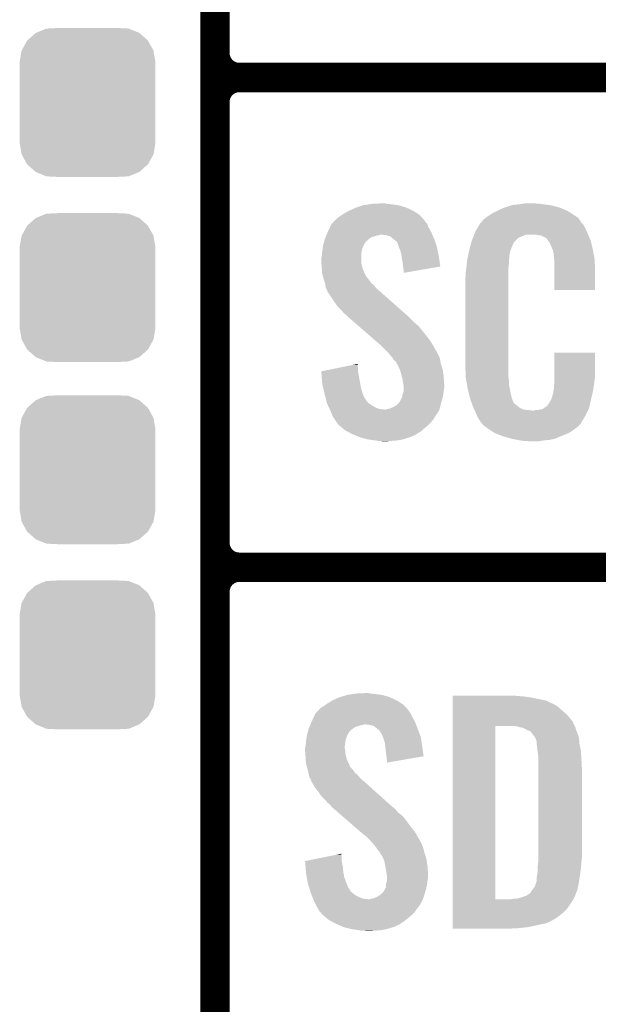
# Model space of a CAD drawing. Extents: x -1.3 to 24.2, y -3.9 to 39.2.
# Tile 17 of 40: x 17.8 to 20.8, y 4.1 to 9.2. Entities that reach past the tile are written whole.
import ezdxf

# ---------------------------------------------------------------- set-up
doc = ezdxf.new("R2010")
doc.units = 0
doc.layers.get('0').update_dxf_attribs({"linetype": 'CONTINUOUS'})
doc.layers.add('ACCEL_36_CLICK_V100_GTO', color=14, linetype='CONTINUOUS')
doc.layers.add('ACCEL_36_CLICK_V100_GTS', color=12, linetype='CONTINUOUS')

# ---------------------------------------------------------------- blocks, each defined once
blk = doc.blocks.new('CUSTOM_70')
for points in [[(-0.312264, 0.321732), (-0.26893, 0.360448), (0.312592, 0.321732), (0.268592, 0.360448)], [(-0.26893, 0.360448), (-0.267216, 0.361152), (0.268592, 0.360448), (0.26779, 0.361152)], [(-0.267216, 0.361152), (-0.213724, 0.383108), (0.26779, 0.361152), (0.21312, 0.383108)], [(-0.213724, 0.383108), (-0.20803, 0.383392), (0.21312, 0.383108), (0.212412, 0.383392)], [(-0.20803, 0.383392), (-0.154122, 0.38608), (0.212412, 0.383392), (0.154132, 0.38608)], [(-0.341452, 0.269636), (-0.313432, 0.320688), (0.341702, 0.269636), (0.313176, 0.320688)], [(-0.313432, 0.320688), (-0.312264, 0.321732), (0.313176, 0.320688), (0.312592, 0.321732)], [(-0.35179, 0.21082), (-0.342144, 0.268372), (0.35179, 0.21082), (0.34192, 0.268372)], [(-0.342144, 0.268372), (-0.341452, 0.269636), (0.34192, 0.268372), (0.341702, 0.269636)], [(-0.35179, 0.20955), (-0.35179, 0.21082), (0.35179, 0.20955), (0.35179, 0.21082)], [(-0.35179, -0.20955), (-0.35179, 0.20955), (0.35179, -0.20955), (0.35179, 0.20955)], [(-0.35179, -0.21082), (-0.35179, -0.20955), (0.35179, -0.21082), (0.35179, -0.20955)], [(-0.34192, -0.268358), (-0.35179, -0.21082), (0.342148, -0.268358), (0.35179, -0.21082)], [(-0.341702, -0.269636), (-0.34192, -0.268358), (0.341446, -0.269636), (0.342148, -0.268358)], [(-0.313184, -0.320676), (-0.341702, -0.269636), (0.31344, -0.320676), (0.341446, -0.269636)], [(-0.312594, -0.321732), (-0.313184, -0.320676), (0.312258, -0.321732), (0.31344, -0.320676)], [(-0.268602, -0.36044), (-0.312594, -0.321732), (0.26894, -0.36044), (0.312258, -0.321732)], [(-0.267792, -0.361154), (-0.268602, -0.36044), (0.2672, -0.361154), (0.26894, -0.36044)], [(-0.213136, -0.383104), (-0.267792, -0.361154), (0.213734, -0.383104), (0.2672, -0.361154)], [(-0.212414, -0.383394), (-0.213136, -0.383104), (0.207926, -0.383394), (0.213734, -0.383104)], [(-0.154122, -0.38608), (-0.212414, -0.383394), (0.154132, -0.38608), (0.207926, -0.383394)]]:
    blk.add_solid(points)

msp = doc.modelspace()

# ---------------------------------------------------------------- linework, layer by layer
at = {"layer": 'ACCEL_36_CLICK_V100_GTO', "const_width": 0.1524}
for points in [[(18.8468, -0.5588), (18.8468, 18.3388)], [(18.8468, 9.017), (18.8468, 11.303)], [(18.9738, 8.89), (24.13, 8.89)], [(18.9738, 8.89), (24.13, 8.89)], [(18.8468, 6.477), (18.8468, 8.763)], [(18.9738, 6.35), (24.13, 6.35)], [(18.9738, 6.35), (24.13, 6.35)], [(18.8468, 3.937), (18.8468, 6.223)]]:
    msp.add_lwpolyline(points, dxfattribs=at)
for points in [[(18.8468, 9.017, 0.4142136), (18.9738, 8.89)], [(18.9738, 8.89, 0.4142136), (18.8468, 8.763)], [(18.9738, 8.89, 0.4142136), (18.8468, 8.763)], [(18.8468, 6.477, 0.4142136), (18.9738, 6.35)], [(18.9738, 6.35, 0.4142136), (18.8468, 6.223)], [(18.9738, 6.35, 0.4142136), (18.8468, 6.223)]]:
    msp.add_lwpolyline(points, format="xyb", dxfattribs=at)
at = {"layer": 'ACCEL_36_CLICK_V100_GTO'}
for points in [[(19.5834, 8.2169), (19.61388, 8.22706), (19.83486, 8.2169), (19.799302, 8.22706)], [(19.61388, 8.22706), (19.646054, 8.23214), (19.799302, 8.22706), (19.76374, 8.23214)], [(19.646054, 8.23214), (19.662142, 8.23468), (19.76374, 8.23214), (19.738342, 8.23468)], [(19.662142, 8.23468), (19.71294, 8.23722), (19.738342, 8.23468), (19.728182, 8.23722)], [(20.353014, 8.216898), (20.36826, 8.22198), (20.629882, 8.216898), (20.609558, 8.22198)], [(20.36826, 8.22198), (20.385194, 8.22706), (20.609558, 8.22198), (20.58924, 8.22706)], [(20.385194, 8.22706), (20.393662, 8.2296), (20.58924, 8.22706), (20.56892, 8.2296)], [(20.393662, 8.2296), (20.42414, 8.23214), (20.56892, 8.2296), (20.5486, 8.23214)], [(20.42414, 8.23214), (20.43938, 8.23468), (20.5486, 8.23214), (20.533362, 8.23468)], [(20.43938, 8.23468), (20.454622, 8.23722), (20.518122, 8.23468), (20.507962, 8.23722)], [(19.484342, 8.163562), (19.49704, 8.171178), (19.919948, 8.163562), (19.912968, 8.171178)], [(19.49704, 8.171178), (19.507704, 8.178798), (19.912968, 8.171178), (19.905982, 8.178798)], [(19.507704, 8.178798), (19.51482, 8.183882), (19.905982, 8.178798), (19.897722, 8.183882)], [(19.51482, 8.183882), (19.542758, 8.19912), (19.897722, 8.183882), (19.87296, 8.19912)], [(19.542758, 8.19912), (19.575782, 8.21436), (19.87296, 8.19912), (19.840304, 8.21436)], [(19.575782, 8.21436), (19.5834, 8.2169), (19.840304, 8.21436), (19.83486, 8.2169)], [(20.25904, 8.16864), (20.271014, 8.17626), (20.720812, 8.16864), (20.70862, 8.17626)], [(20.271014, 8.17626), (20.286982, 8.18642), (20.70862, 8.17626), (20.692816, 8.18642)], [(20.286982, 8.18642), (20.312376, 8.199118), (20.692816, 8.18642), (20.67306, 8.199118)], [(20.312376, 8.199118), (20.32254, 8.2042), (20.67306, 8.199118), (20.66072, 8.2042)], [(20.32254, 8.2042), (20.3454, 8.21436), (20.66072, 8.2042), (20.636046, 8.21436)], [(20.3454, 8.21436), (20.353014, 8.216898), (20.636046, 8.21436), (20.629882, 8.216898)], [(19.443022, 8.112758), (19.451322, 8.130538), (19.95424, 8.112758), (19.947572, 8.130538)], [(19.451322, 8.130538), (19.453858, 8.133076), (19.947572, 8.130538), (19.94662, 8.133076)], [(19.453858, 8.133076), (19.464024, 8.143242), (19.94662, 8.133076), (19.936462, 8.143242)], [(19.464024, 8.143242), (19.469096, 8.148316), (19.936462, 8.143242), (19.933922, 8.148316)], [(19.469096, 8.148316), (19.484342, 8.163562), (19.933922, 8.148316), (19.919948, 8.163562)], [(20.207044, 8.10768), (20.220494, 8.130538), (20.76704, 8.10768), (20.754342, 8.130538)], [(20.220494, 8.130538), (20.223486, 8.135622), (20.754342, 8.130538), (20.749262, 8.135622)], [(20.223486, 8.135622), (20.22856, 8.138166), (20.749262, 8.135622), (20.746718, 8.138166)], [(20.22856, 8.138166), (20.230082, 8.140702), (20.746718, 8.138166), (20.744182, 8.140702)], [(20.230082, 8.140702), (20.23313, 8.145778), (20.744182, 8.140702), (20.74164, 8.145778)], [(20.23313, 8.145778), (20.236184, 8.150862), (20.74164, 8.145778), (20.73801, 8.150862)], [(20.236184, 8.150862), (20.252506, 8.163558), (20.73801, 8.150862), (20.728942, 8.163558)], [(20.252506, 8.163558), (20.25904, 8.16864), (20.728942, 8.163558), (20.720812, 8.16864)], [(19.420474, 8.061958), (19.423742, 8.06958), (19.659596, 8.061958), (19.685, 8.06958)], [(19.423742, 8.06958), (19.42483, 8.07212), (19.685, 8.06958), (19.697698, 8.07212)], [(19.42483, 8.07212), (19.425918, 8.074658), (19.697698, 8.07212), (19.705318, 8.074658)], [(19.425918, 8.07466), (19.430274, 8.084822), (19.973836, 8.07466), (19.96948, 8.084822)], [(19.425918, 8.074658), (19.425918, 8.07466), (19.705318, 8.074658), (19.712938, 8.07466)], [(19.430274, 8.084822), (19.43354, 8.09244), (19.96948, 8.084822), (19.965326, 8.09244)], [(19.43354, 8.09244), (19.443022, 8.112758), (19.965326, 8.09244), (19.95424, 8.112758)], [(19.733258, 8.07212), (19.712938, 8.07466), (19.974924, 8.07212), (19.973836, 8.07466)], [(19.753578, 8.067042), (19.733258, 8.07212), (19.9771, 8.067042), (19.974924, 8.07212)], [(20.18487, 8.059416), (20.190966, 8.074658), (20.421602, 8.059416), (20.459696, 8.074658)], [(20.190966, 8.07466), (20.192998, 8.07974), (20.781918, 8.07466), (20.77974, 8.07974)], [(20.190966, 8.074658), (20.190966, 8.07466), (20.459696, 8.074658), (20.510498, 8.07466)], [(20.192998, 8.07974), (20.19808, 8.092442), (20.77974, 8.07974), (20.773968, 8.092442)], [(20.19808, 8.092442), (20.207044, 8.10768), (20.773968, 8.092442), (20.76704, 8.10768)], [(20.54098, 8.06958), (20.510498, 8.07466), (20.784096, 8.06958), (20.781918, 8.07466)], [(20.548598, 8.064502), (20.54098, 8.06958), (20.786272, 8.064502), (20.784096, 8.06958)], [(19.406576, 8.011158), (19.40814, 8.021322), (19.61388, 8.011158), (19.618962, 8.021322)], [(19.40814, 8.021322), (19.41104, 8.031478), (19.618962, 8.021322), (19.62404, 8.031478)], [(19.41104, 8.031478), (19.413218, 8.039096), (19.62404, 8.031478), (19.629122, 8.039096)], [(19.413218, 8.039096), (19.413944, 8.041638), (19.629122, 8.039096), (19.634196, 8.041638)], [(19.413944, 8.041638), (19.416846, 8.051798), (19.634196, 8.041638), (19.644358, 8.051798)], [(19.416846, 8.051798), (19.4183, 8.056882), (19.644358, 8.051798), (19.651982, 8.056882)], [(19.4183, 8.056882), (19.420474, 8.061958), (19.651982, 8.056882), (19.659596, 8.061958)], [(19.775806, 8.04926), (19.753578, 8.067042), (19.98472, 8.04926), (19.9771, 8.067042)], [(19.77898, 8.04672), (19.775806, 8.04926), (19.985568, 8.04672), (19.98472, 8.04926)], [(19.789136, 8.039098), (19.77898, 8.04672), (19.988108, 8.039098), (19.985568, 8.04672)], [(19.796758, 8.023864), (19.789136, 8.039098), (19.993186, 8.023864), (19.988108, 8.039098)], [(19.79676, 8.021324), (19.796758, 8.023864), (19.994032, 8.021324), (19.993186, 8.023864)], [(19.800572, 8.011158), (19.79676, 8.021324), (19.99742, 8.011158), (19.994032, 8.021324)], [(20.169738, 8.01116), (20.175754, 8.034016), (20.38604, 8.01116), (20.396198, 8.034016)], [(20.175754, 8.034016), (20.177762, 8.041642), (20.396198, 8.034016), (20.403824, 8.041642)], [(20.177762, 8.041642), (20.18487, 8.059416), (20.403824, 8.041642), (20.421602, 8.059416)], [(20.563836, 8.056882), (20.548598, 8.064502), (20.789536, 8.056882), (20.786272, 8.064502)], [(20.568918, 8.051802), (20.563836, 8.056882), (20.791714, 8.051802), (20.789536, 8.056882)], [(20.574364, 8.044178), (20.568918, 8.051802), (20.79498, 8.044178), (20.791714, 8.051802)], [(20.581618, 8.034022), (20.574364, 8.044178), (20.79737, 8.034022), (20.79498, 8.044178)], [(20.59178, 8.01116), (20.581618, 8.034022), (20.80275, 8.01116), (20.79737, 8.034022)], [(19.40052, 7.962902), (19.402296, 7.980678), (19.60626, 7.962902), (19.60626, 7.980678)], [(19.402296, 7.980678), (19.40306, 7.9883), (19.60626, 7.980678), (19.60753, 7.9883)], [(19.40306, 7.9883), (19.404232, 7.99592), (19.60753, 7.9883), (19.6088, 7.99592)], [(19.404232, 7.99592), (19.406576, 8.011158), (19.6088, 7.99592), (19.61388, 8.011158)], [(19.80438, 8.001), (19.800572, 8.011158), (19.99956, 8.001), (19.99742, 8.011158)], [(19.811998, 7.978142), (19.80438, 8.001), (20.004372, 7.978142), (19.99956, 8.001)], [(19.814406, 7.9629), (19.811998, 7.978142), (20.00758, 7.9629), (20.004372, 7.978142)], [(20.157038, 7.955278), (20.159712, 7.967978), (20.37334, 7.955278), (20.37334, 7.967978)], [(20.159712, 7.967978), (20.16185, 7.978138), (20.37334, 7.967978), (20.37588, 7.978138)], [(20.16185, 7.978138), (20.16292, 7.983216), (20.37588, 7.978138), (20.37588, 7.983216)], [(20.16292, 7.983216), (20.16506, 7.99338), (20.37588, 7.983216), (20.379574, 7.99338)], [(20.16506, 7.99338), (20.169738, 8.01116), (20.379574, 7.99338), (20.38604, 8.01116)], [(20.595844, 8.001), (20.59178, 8.01116), (20.80514, 8.001), (20.80275, 8.01116)], [(20.59686, 7.99846), (20.595844, 8.001), (20.805624, 7.99846), (20.80514, 8.001)], [(20.599398, 7.993384), (20.59686, 7.99846), (20.806592, 7.993384), (20.805624, 7.99846)], [(20.5994, 7.990842), (20.599398, 7.993384), (20.807076, 7.990842), (20.806592, 7.993384)], [(20.60194, 7.978138), (20.5994, 7.990842), (20.809496, 7.978138), (20.807076, 7.990842)], [(20.60448, 7.96036), (20.60194, 7.978138), (20.812882, 7.96036), (20.809496, 7.978138)], [(19.39798, 7.952742), (19.40052, 7.962902), (19.60626, 7.952742), (19.60626, 7.962902)], [(19.39798, 7.940038), (19.39798, 7.952742), (19.60626, 7.940038), (19.60626, 7.952742)], [(19.39907, 7.924798), (19.39798, 7.940038), (19.60626, 7.924798), (19.60626, 7.940038)], [(19.40052, 7.90448), (19.39907, 7.924798), (19.61134, 7.90448), (19.60626, 7.924798)], [(19.81962, 7.92988), (19.814406, 7.9629), (20.012284, 7.92988), (20.00758, 7.9629)], [(19.82216, 7.90956), (19.81962, 7.92988), (20.015178, 7.90956), (20.012284, 7.92988)], [(20.150102, 7.901938), (20.15236, 7.92226), (20.36826, 7.901938), (20.3708, 7.92226)], [(20.15236, 7.92226), (20.154616, 7.942578), (20.3708, 7.92226), (20.3708, 7.942578)], [(20.154616, 7.942578), (20.1549, 7.945118), (20.3708, 7.942578), (20.371308, 7.945118)], [(20.1549, 7.945118), (20.157038, 7.955278), (20.371308, 7.945118), (20.37334, 7.955278)], [(20.605458, 7.947658), (20.60448, 7.96036), (20.8153, 7.947658), (20.812882, 7.96036)], [(20.60702, 7.92734), (20.605458, 7.947658), (20.816184, 7.92734), (20.8153, 7.947658)], [(20.60702, 7.88924), (20.60702, 7.92734), (20.81784, 7.88924), (20.816184, 7.92734)], [(19.401302, 7.894318), (19.40052, 7.90448), (19.61388, 7.894318), (19.61134, 7.90448)], [(19.40306, 7.871462), (19.401302, 7.894318), (19.624432, 7.871462), (19.61388, 7.894318)], [(19.405832, 7.861302), (19.40306, 7.871462), (19.629122, 7.861302), (19.624432, 7.871462)], [(19.822162, 7.909556), (19.82216, 7.90956), (20.015178, 7.909556), (20.015178, 7.90956)], [(19.8247, 7.89178), (19.822162, 7.909556), (19.912536, 7.89178), (20.015178, 7.909556)], [(19.8247, 7.876568), (19.8247, 7.89178), (19.8247, 7.876568), (19.912536, 7.89178)], [(20.14728, 7.88162), (20.14982, 7.8994), (20.36826, 7.88162), (20.36826, 7.8994)], [(20.14728, 7.863842), (20.14728, 7.88162), (20.36826, 7.863842), (20.36826, 7.88162)], [(20.14982, 7.8994), (20.150102, 7.901938), (20.36826, 7.8994), (20.36826, 7.901938)], [(20.60702, 7.787664), (20.60702, 7.88924), (20.817816, 7.787664), (20.81784, 7.88924)], [(19.406526, 7.858756), (19.405832, 7.861302), (19.631662, 7.858756), (19.629122, 7.861302)], [(19.407912, 7.853682), (19.406526, 7.858756), (19.634202, 7.853682), (19.631662, 7.858756)], [(19.409298, 7.848598), (19.407912, 7.853682), (19.63928, 7.848598), (19.634202, 7.853682)], [(19.410682, 7.84352), (19.409298, 7.848598), (19.64309, 7.84352), (19.63928, 7.848598)], [(19.412376, 7.83844), (19.410682, 7.84352), (19.6469, 7.83844), (19.64309, 7.84352)], [(19.417454, 7.823198), (19.412376, 7.83844), (19.657062, 7.823198), (19.6469, 7.83844)], [(19.418298, 7.820662), (19.417454, 7.823198), (19.660234, 7.820662), (19.657062, 7.823198)], [(19.419252, 7.81304), (19.418298, 7.820662), (19.669762, 7.81304), (19.660234, 7.820662)], [(20.14474, 7.851142), (20.14728, 7.863842), (20.36826, 7.851142), (20.36826, 7.863842)], [(20.14474, 7.40156), (20.14474, 7.851142), (20.36826, 7.40156), (20.36826, 7.851142)], [(19.42084, 7.80034), (19.419252, 7.81304), (19.680646, 7.80034), (19.669762, 7.81304)], [(19.42389, 7.795258), (19.42084, 7.80034), (19.685, 7.795258), (19.680646, 7.80034)], [(19.42846, 7.787642), (19.42389, 7.795258), (19.693888, 7.787642), (19.685, 7.795258)], [(19.430366, 7.78002), (19.42846, 7.787642), (19.70278, 7.78002), (19.693888, 7.787642)], [(19.430998, 7.777486), (19.430366, 7.78002), (19.70565, 7.777486), (19.70278, 7.78002)], [(19.433538, 7.774942), (19.430998, 7.777486), (19.70853, 7.774942), (19.70565, 7.777486)], [(19.46402, 7.72922), (19.433538, 7.774942), (19.76029, 7.72922), (19.70853, 7.774942)], [(20.817816, 7.78764), (20.60702, 7.787664), (20.817816, 7.78764), (20.817816, 7.787664)], [(19.4818, 7.70382), (19.46402, 7.72922), (19.789046, 7.70382), (19.76029, 7.72922)], [(19.499582, 7.68604), (19.4818, 7.70382), (19.809174, 7.68604), (19.789046, 7.70382)], [(19.514818, 7.66826), (19.499582, 7.68604), (19.829302, 7.66826), (19.809174, 7.68604)], [(19.527518, 7.658102), (19.514818, 7.66826), (19.840802, 7.658102), (19.829302, 7.66826)], [(19.54022, 7.6454), (19.527518, 7.658102), (19.85518, 7.6454), (19.840802, 7.658102)], [(19.54022, 7.645398), (19.54022, 7.6454), (19.855182, 7.645398), (19.85518, 7.6454)], [(19.572458, 7.61746), (19.54022, 7.645398), (19.88312, 7.61746), (19.855182, 7.645398)], [(19.592976, 7.599678), (19.572458, 7.61746), (19.903442, 7.599678), (19.88312, 7.61746)], [(19.622282, 7.57428), (19.592976, 7.599678), (19.92376, 7.57428), (19.903442, 7.599678)], [(19.65452, 7.54634), (19.622282, 7.57428), (19.94662, 7.54634), (19.92376, 7.57428)], [(19.68676, 7.5184), (19.65452, 7.54634), (19.966942, 7.5184), (19.94662, 7.54634)], [(19.69262, 7.51332), (19.68676, 7.5184), (19.969906, 7.51332), (19.966942, 7.5184)], [(19.71548, 7.493), (19.69262, 7.51332), (19.981758, 7.493), (19.969906, 7.51332)], [(19.720562, 7.48792), (19.71548, 7.493), (19.98472, 7.48792), (19.981758, 7.493)], [(19.725644, 7.482838), (19.720562, 7.48792), (19.987262, 7.482838), (19.98472, 7.48792)], [(19.733264, 7.475218), (19.725644, 7.482838), (19.99234, 7.475218), (19.987262, 7.482838)], [(19.735802, 7.47268), (19.733264, 7.475218), (19.99361, 7.47268), (19.99234, 7.475218)], [(19.75358, 7.45236), (19.735802, 7.47268), (20.00377, 7.45236), (19.99361, 7.47268)], [(20.607024, 7.338058), (20.607042, 7.462496), (20.81784, 7.338058), (20.81784, 7.462496)], [(20.607042, 7.462496), (20.607044, 7.46252), (20.81784, 7.462496), (20.607044, 7.46252)], [(19.76628, 7.43712), (19.75358, 7.45236), (20.01139, 7.43712), (20.00377, 7.45236)], [(19.767976, 7.434578), (19.76628, 7.43712), (20.01266, 7.434578), (20.01139, 7.43712)], [(19.776438, 7.421882), (19.767976, 7.434578), (20.01497, 7.421882), (20.01266, 7.434578)], [(19.786596, 7.41426), (19.776438, 7.421882), (20.016356, 7.41426), (20.01497, 7.421882)], [(19.78914, 7.406644), (19.786596, 7.41426), (20.01774, 7.406644), (20.016356, 7.41426)], [(19.789146, 7.406638), (19.78914, 7.406644), (20.01774, 7.406638), (20.01774, 7.406644)], [(19.791678, 7.404098), (19.789146, 7.406638), (20.018522, 7.404098), (20.01774, 7.406638)], [(19.398002, 7.366004), (19.48575, 7.383778), (19.58848, 7.366004), (19.58848, 7.383778)], [(19.398206, 7.363458), (19.398002, 7.366004), (19.58848, 7.363458), (19.58848, 7.366004)], [(19.400228, 7.33806), (19.398206, 7.363458), (19.59356, 7.33806), (19.58848, 7.363458)], [(19.48575, 7.383778), (19.560988, 7.399018), (19.58848, 7.383778), (19.58594, 7.399018)], [(19.560988, 7.399018), (19.58594, 7.404072), (19.58594, 7.399018), (19.58594, 7.404072)], [(19.80184, 7.38378), (19.791678, 7.404098), (20.024774, 7.38378), (20.018522, 7.404098)], [(19.805652, 7.373618), (19.80184, 7.38378), (20.0279, 7.373618), (20.024774, 7.38378)], [(19.809458, 7.363462), (19.805652, 7.373618), (20.029256, 7.363462), (20.0279, 7.373618)], [(19.816446, 7.33552), (19.809458, 7.363462), (20.03298, 7.33552), (20.029256, 7.363462)], [(20.147092, 7.33806), (20.14474, 7.40156), (20.36826, 7.33806), (20.36826, 7.40156)], [(19.40306, 7.302502), (19.400228, 7.33806), (19.600026, 7.302502), (19.59356, 7.33806)], [(19.81962, 7.32282), (19.816446, 7.33552), (20.033774, 7.32282), (20.03298, 7.33552)], [(19.824278, 7.294882), (19.81962, 7.32282), (20.03552, 7.294882), (20.033774, 7.32282)], [(20.14728, 7.332982), (20.147092, 7.33806), (20.368986, 7.332982), (20.36826, 7.33806)], [(20.14949, 7.320278), (20.14728, 7.332982), (20.3708, 7.320278), (20.368986, 7.332982)], [(20.153466, 7.297418), (20.14949, 7.320278), (20.3708, 7.297418), (20.3708, 7.320278)], [(20.60448, 7.2898), (20.606384, 7.30504), (20.810726, 7.2898), (20.81276, 7.30504)], [(20.606384, 7.30504), (20.60702, 7.310122), (20.81276, 7.30504), (20.813486, 7.310122)], [(20.60702, 7.32282), (20.607024, 7.338058), (20.8153, 7.32282), (20.81784, 7.338058)], [(20.60702, 7.310122), (20.60702, 7.32282), (20.813486, 7.310122), (20.8153, 7.32282)], [(19.40768, 7.28218), (19.40306, 7.302502), (19.60372, 7.28218), (19.600026, 7.302502)], [(19.41403, 7.254238), (19.40768, 7.28218), (19.61134, 7.254238), (19.60372, 7.28218)], [(19.41576, 7.24662), (19.41403, 7.254238), (19.61439, 7.24662), (19.61134, 7.254238)], [(19.819622, 7.246622), (19.8247, 7.261864), (20.030756, 7.246622), (20.032662, 7.261864)], [(19.8247, 7.292342), (19.824278, 7.294882), (20.03552, 7.292342), (20.03552, 7.294882)], [(19.8247, 7.28218), (19.8247, 7.292342), (20.03552, 7.28218), (20.03552, 7.292342)], [(19.8247, 7.2644), (19.8247, 7.28218), (20.03298, 7.2644), (20.03552, 7.28218)], [(19.8247, 7.261864), (19.8247, 7.2644), (20.032662, 7.261864), (20.03298, 7.2644)], [(20.15744, 7.27456), (20.153466, 7.297418), (20.375614, 7.27456), (20.3708, 7.297418)], [(20.163792, 7.24916), (20.15744, 7.27456), (20.38096, 7.24916), (20.375614, 7.27456)], [(20.5994, 7.249162), (20.599402, 7.251704), (20.803496, 7.249162), (20.804094, 7.251704)], [(20.599402, 7.251704), (20.60194, 7.256784), (20.804094, 7.251704), (20.805288, 7.256784)], [(20.60194, 7.264402), (20.602448, 7.266942), (20.807082, 7.264402), (20.80768, 7.266942)], [(20.60194, 7.256784), (20.60194, 7.264402), (20.805288, 7.256784), (20.807082, 7.264402)], [(20.602448, 7.266942), (20.60448, 7.277102), (20.80768, 7.266942), (20.809034, 7.277102)], [(20.60448, 7.277102), (20.60448, 7.2898), (20.809034, 7.277102), (20.810726, 7.2898)], [(19.420438, 7.228842), (19.41576, 7.24662), (19.621504, 7.228842), (19.61439, 7.24662)], [(19.421108, 7.2263), (19.420438, 7.228842), (19.62404, 7.2263), (19.621504, 7.228842)], [(19.423112, 7.21868), (19.421108, 7.2263), (19.62912, 7.21868), (19.62404, 7.2263)], [(19.425786, 7.20852), (19.423112, 7.21868), (19.636742, 7.20852), (19.62912, 7.21868)], [(19.428458, 7.19836), (19.425786, 7.20852), (19.6469, 7.19836), (19.636742, 7.20852)], [(19.79422, 7.19582), (19.80184, 7.20344), (20.01774, 7.19582), (20.020024, 7.20344)], [(19.80184, 7.20344), (19.80692, 7.211062), (20.020024, 7.20344), (20.022312, 7.211062)], [(19.80692, 7.211062), (19.812, 7.221222), (20.022312, 7.211062), (20.02536, 7.221222)], [(19.812, 7.221222), (19.81708, 7.231382), (20.02536, 7.221222), (20.027616, 7.231382)], [(19.81708, 7.231382), (19.819198, 7.244082), (20.027616, 7.231382), (20.03044, 7.244082)], [(19.819198, 7.244082), (19.819622, 7.246622), (20.03044, 7.244082), (20.030756, 7.246622)], [(20.169508, 7.226298), (20.163792, 7.24916), (20.386042, 7.226298), (20.38096, 7.24916)], [(20.170142, 7.22376), (20.169508, 7.226298), (20.386996, 7.22376), (20.386042, 7.226298)], [(20.176416, 7.205982), (20.170142, 7.22376), (20.393664, 7.205982), (20.386996, 7.22376)], [(20.177316, 7.203436), (20.176416, 7.205982), (20.396202, 7.203436), (20.393664, 7.205982)], [(20.179106, 7.198362), (20.177316, 7.203436), (20.398744, 7.198362), (20.396202, 7.203436)], [(20.571462, 7.190738), (20.579082, 7.2009), (20.79018, 7.190738), (20.792438, 7.2009)], [(20.579082, 7.2009), (20.59178, 7.22376), (20.792438, 7.2009), (20.79752, 7.22376)], [(20.59178, 7.22376), (20.591782, 7.223762), (20.79752, 7.22376), (20.79752, 7.223762)], [(20.591782, 7.223762), (20.5994, 7.249162), (20.79752, 7.223762), (20.803496, 7.249162)], [(19.4332, 7.188202), (19.428458, 7.19836), (19.662138, 7.188202), (19.6469, 7.19836)], [(19.437942, 7.17804), (19.4332, 7.188202), (19.67992, 7.17804), (19.662138, 7.188202)], [(19.4415, 7.17042), (19.437942, 7.17804), (19.700242, 7.17042), (19.67992, 7.17804)], [(19.442684, 7.16788), (19.4415, 7.17042), (19.725638, 7.16788), (19.700242, 7.17042)], [(19.443872, 7.165338), (19.442684, 7.16788), (20.01012, 7.165338), (20.010754, 7.16788)], [(19.44624, 7.16026), (19.443872, 7.165338), (20.007072, 7.16026), (20.01012, 7.165338)], [(19.454708, 7.139938), (19.44624, 7.16026), (19.994878, 7.139938), (20.007072, 7.16026)], [(19.725638, 7.16788), (19.733262, 7.167882), (20.010754, 7.16788), (20.010754, 7.167882)], [(19.733262, 7.167882), (19.740882, 7.17042), (20.010754, 7.167882), (20.01139, 7.17042)], [(19.740882, 7.17042), (19.753582, 7.172962), (20.01139, 7.17042), (20.012024, 7.172962)], [(19.753582, 7.172962), (19.77644, 7.18312), (20.012024, 7.172962), (20.014564, 7.18312)], [(19.77644, 7.18312), (19.789142, 7.190742), (20.014564, 7.18312), (20.01647, 7.190742)], [(19.789142, 7.190742), (19.79422, 7.19582), (20.01647, 7.190742), (20.01774, 7.19582)], [(20.1809, 7.19328), (20.179106, 7.198362), (20.40636, 7.19328), (20.398744, 7.198362)], [(20.183588, 7.18566), (20.1809, 7.19328), (20.41652, 7.18566), (20.40636, 7.19328)], [(20.18538, 7.18058), (20.183588, 7.18566), (20.422872, 7.18058), (20.41652, 7.18566)], [(20.187726, 7.1755), (20.18538, 7.18058), (20.429222, 7.1755), (20.422872, 7.18058)], [(20.191242, 7.16788), (20.187726, 7.1755), (20.447004, 7.16788), (20.429222, 7.1755)], [(20.192414, 7.16534), (20.191242, 7.16788), (20.46732, 7.16534), (20.447004, 7.16788)], [(20.193588, 7.1628), (20.192414, 7.16534), (20.490182, 7.1628), (20.46732, 7.16534)], [(20.20062, 7.14756), (20.193588, 7.1628), (20.773016, 7.14756), (20.780186, 7.1628)], [(20.500342, 7.1628), (20.510502, 7.16534), (20.780186, 7.1628), (20.781382, 7.16534)], [(20.518122, 7.16534), (20.546064, 7.170422), (20.781382, 7.16534), (20.783774, 7.170422)], [(20.546064, 7.170422), (20.556218, 7.178038), (20.783774, 7.170422), (20.787358, 7.178038)], [(20.556218, 7.178038), (20.566382, 7.18566), (20.787358, 7.178038), (20.789052, 7.18566)], [(20.566382, 7.18566), (20.568926, 7.185676), (20.789052, 7.18566), (20.789054, 7.185676)], [(20.568926, 7.185676), (20.571462, 7.190738), (20.789054, 7.185676), (20.79018, 7.190738)], [(19.455766, 7.1374), (19.454708, 7.139938), (19.99234, 7.1374), (19.994878, 7.139938)], [(19.45894, 7.129782), (19.455766, 7.1374), (19.98726, 7.129782), (19.99234, 7.1374)], [(19.45894, 7.129778), (19.45894, 7.129782), (19.987256, 7.129778), (19.98726, 7.129782)], [(19.467408, 7.11708), (19.45894, 7.129778), (19.97964, 7.11708), (19.987256, 7.129778)], [(19.47418, 7.10692), (19.467408, 7.11708), (19.971172, 7.10692), (19.97964, 7.11708)], [(19.477988, 7.101842), (19.47418, 7.10692), (19.966942, 7.101842), (19.971172, 7.10692)], [(19.481798, 7.096758), (19.477988, 7.101842), (19.961858, 7.096758), (19.966942, 7.101842)], [(20.206264, 7.13486), (20.20062, 7.14756), (20.76704, 7.13486), (20.773016, 7.14756)], [(20.21078, 7.124698), (20.206264, 7.13486), (20.760942, 7.124698), (20.76704, 7.13486)], [(20.22094, 7.10946), (20.21078, 7.124698), (20.7518, 7.10946), (20.760942, 7.124698)], [(20.223474, 7.106926), (20.22094, 7.10946), (20.750278, 7.106926), (20.7518, 7.10946)], [(20.22348, 7.104384), (20.223474, 7.106926), (20.748754, 7.104384), (20.750278, 7.106926)], [(20.230014, 7.09676), (20.22348, 7.104384), (20.74418, 7.09676), (20.748754, 7.104384)], [(19.484338, 7.091684), (19.481798, 7.096758), (19.956784, 7.091684), (19.961858, 7.096758)], [(19.49027, 7.0866), (19.484338, 7.091684), (19.9517, 7.0866), (19.956784, 7.091684)], [(19.50805, 7.07136), (19.49027, 7.0866), (19.93392, 7.07136), (19.9517, 7.0866)], [(19.519902, 7.0612), (19.50805, 7.07136), (19.922308, 7.0612), (19.93392, 7.07136)], [(19.534194, 7.053578), (19.519902, 7.0612), (19.913598, 7.053578), (19.922308, 7.0612)], [(19.558, 7.04088), (19.534194, 7.053578), (19.89245, 7.04088), (19.913598, 7.053578)], [(20.234364, 7.091682), (20.230014, 7.09676), (20.741638, 7.091682), (20.74418, 7.09676)], [(20.238718, 7.0866), (20.234364, 7.091682), (20.736556, 7.0866), (20.741638, 7.091682)], [(20.245492, 7.08152), (20.238718, 7.0866), (20.731478, 7.08152), (20.736556, 7.0866)], [(20.25904, 7.07136), (20.245492, 7.08152), (20.717932, 7.07136), (20.731478, 7.08152)], [(20.266662, 7.06628), (20.25904, 7.07136), (20.71116, 7.06628), (20.717932, 7.07136)], [(20.293332, 7.0485), (20.266662, 7.06628), (20.685762, 7.0485), (20.71116, 7.06628)], [(20.297138, 7.045962), (20.293332, 7.0485), (20.679838, 7.045962), (20.685762, 7.0485)], [(19.564198, 7.038328), (19.558, 7.04088), (19.8882, 7.038328), (19.89245, 7.04088)], [(19.570348, 7.035796), (19.564198, 7.038328), (19.88818, 7.035796), (19.8882, 7.038328)], [(19.576506, 7.03326), (19.570348, 7.035796), (19.878038, 7.03326), (19.88818, 7.035796)], [(19.595016, 7.025638), (19.576506, 7.03326), (19.862798, 7.025638), (19.878038, 7.03326)], [(19.601178, 7.0231), (19.595016, 7.025638), (19.853912, 7.0231), (19.862798, 7.025638)], [(19.610704, 7.02056), (19.601178, 7.0231), (19.84502, 7.02056), (19.853912, 7.0231)], [(19.639278, 7.01294), (19.610704, 7.02056), (19.82216, 7.01294), (19.84502, 7.02056)], [(19.67484, 7.00786), (19.639278, 7.01294), (19.794222, 7.00786), (19.82216, 7.01294)], [(19.69262, 7.00532), (19.67484, 7.00786), (19.763742, 7.00532), (19.794222, 7.00786)], [(19.715478, 7.00278), (19.705318, 7.00532), (19.733262, 7.00278), (19.763742, 7.00532)], [(20.3298, 7.03326), (20.297138, 7.045962), (20.6502, 7.03326), (20.679838, 7.045962)], [(20.34286, 7.02818), (20.3298, 7.03326), (20.637862, 7.02818), (20.6502, 7.03326)], [(20.38858, 7.01548), (20.34286, 7.02818), (20.607018, 7.01548), (20.637862, 7.02818)], [(20.413982, 7.0104), (20.38858, 7.01548), (20.58162, 7.0104), (20.607018, 7.01548)], [(20.426682, 7.00786), (20.413982, 7.0104), (20.55368, 7.00786), (20.58162, 7.0104)], [(20.44446, 7.00532), (20.426682, 7.00786), (20.538438, 7.00532), (20.55368, 7.00786)], [(20.472398, 7.00278), (20.459698, 7.00532), (20.523198, 7.00278), (20.538438, 7.00532)], [(19.456402, 5.65912), (19.489422, 5.674362), (19.78914, 5.65912), (19.75648, 5.674362)], [(19.489422, 5.674362), (19.497544, 5.6769), (19.75648, 5.674362), (19.75104, 5.6769)], [(19.497544, 5.6769), (19.53006, 5.68706), (19.75104, 5.6769), (19.715482, 5.68706)], [(19.53006, 5.68706), (19.56054, 5.69214), (19.715482, 5.68706), (19.67992, 5.69214)], [(19.56054, 5.69214), (19.575782, 5.69468), (19.67992, 5.69214), (19.654518, 5.69468)], [(19.575782, 5.69468), (19.62912, 5.69722), (19.654518, 5.69468), (19.641822, 5.69722)], [(20.078722, 5.68198), (20.078724, 5.68452), (20.41652, 5.68198), (20.39112, 5.68452)], [(20.078722, 5.67944), (20.078722, 5.68198), (20.44954, 5.67944), (20.41652, 5.68198)], [(20.078722, 5.67436), (20.078722, 5.67944), (20.485098, 5.67436), (20.44954, 5.67944)], [(20.078722, 5.659118), (20.078722, 5.67436), (20.561302, 5.659118), (20.485098, 5.67436)], [(19.383796, 5.608316), (19.395444, 5.621022), (19.850102, 5.608316), (19.838456, 5.621022)], [(19.395444, 5.621022), (19.400518, 5.62356), (19.838456, 5.621022), (19.83613, 5.62356)], [(19.400518, 5.62356), (19.41322, 5.631178), (19.83613, 5.62356), (19.829148, 5.631178)], [(19.41322, 5.631178), (19.423884, 5.638798), (19.829148, 5.631178), (19.822162, 5.638798)], [(19.423884, 5.638798), (19.430998, 5.64388), (19.822162, 5.638798), (19.813906, 5.64388)], [(19.430998, 5.64388), (19.456402, 5.65912), (19.813906, 5.64388), (19.78914, 5.65912)], [(20.078722, 5.64388), (20.078722, 5.659118), (20.59432, 5.64388), (20.561302, 5.659118)], [(20.078722, 5.63626), (20.078722, 5.64388), (20.609558, 5.63626), (20.59432, 5.64388)], [(20.078722, 5.62864), (20.078722, 5.63626), (20.622262, 5.62864), (20.609558, 5.63626)], [(20.078722, 5.6134), (20.078722, 5.62864), (20.64004, 5.6134), (20.622262, 5.62864)], [(19.34972, 5.55244), (19.359204, 5.57276), (19.881504, 5.55244), (19.87042, 5.57276)], [(19.359204, 5.57276), (19.367502, 5.590538), (19.87042, 5.57276), (19.861532, 5.590538)], [(19.367502, 5.590538), (19.36983, 5.593078), (19.861532, 5.590538), (19.86026, 5.593078)], [(19.36983, 5.593078), (19.379146, 5.603242), (19.86026, 5.593078), (19.852642, 5.603242)], [(19.379146, 5.603242), (19.383796, 5.608316), (19.852642, 5.603242), (19.850102, 5.608316)], [(20.07872, 5.575298), (20.078722, 5.595622), (20.680682, 5.575298), (20.66036, 5.595622)], [(20.07872, 5.549898), (20.07872, 5.575298), (20.701, 5.549898), (20.680682, 5.575298)], [(20.078722, 5.595622), (20.078722, 5.6134), (20.66036, 5.595622), (20.64004, 5.6134)], [(19.333028, 5.5118), (19.33448, 5.516882), (19.56054, 5.5118), (19.568162, 5.516882)], [(19.33448, 5.516882), (19.336654, 5.521958), (19.568162, 5.516882), (19.575776, 5.521958)], [(19.336654, 5.521958), (19.339922, 5.52958), (19.575776, 5.521958), (19.601182, 5.52958)], [(19.339922, 5.52958), (19.342098, 5.53466), (19.601182, 5.52958), (19.621498, 5.53466)], [(19.342098, 5.53466), (19.346452, 5.544818), (19.88929, 5.53466), (19.88566, 5.544818)], [(19.346452, 5.544818), (19.34972, 5.55244), (19.88566, 5.544818), (19.881504, 5.55244)], [(19.649438, 5.53212), (19.629118, 5.53466), (19.890196, 5.53212), (19.88929, 5.53466)], [(19.669758, 5.527042), (19.649438, 5.53212), (19.89201, 5.527042), (19.890196, 5.53212)], [(19.691986, 5.50926), (19.669758, 5.527042), (19.89836, 5.50926), (19.89201, 5.527042)], [(20.078702, 4.627902), (20.07872, 5.52704), (20.29968, 4.627902), (20.299702, 5.52704)], [(20.07872, 5.52704), (20.07872, 5.549898), (20.711392, 5.52704), (20.701, 5.549898)], [(20.413982, 5.524498), (20.391118, 5.52704), (20.712548, 5.524498), (20.711392, 5.52704)], [(20.421598, 5.52196), (20.413982, 5.524498), (20.7137, 5.52196), (20.712548, 5.524498)], [(20.42922, 5.51942), (20.421598, 5.52196), (20.714972, 5.51942), (20.7137, 5.52196)], [(20.444462, 5.516878), (20.42922, 5.51942), (20.716242, 5.516878), (20.714972, 5.51942)], [(20.454622, 5.511798), (20.444462, 5.516878), (20.717512, 5.511798), (20.716242, 5.516878)], [(19.320412, 5.45592), (19.322756, 5.471158), (19.52498, 5.45592), (19.53006, 5.471158)], [(19.322756, 5.471158), (19.32432, 5.481322), (19.53006, 5.471158), (19.535142, 5.481322)], [(19.32432, 5.481322), (19.32722, 5.491478), (19.535142, 5.481322), (19.54022, 5.491478)], [(19.32722, 5.491478), (19.329398, 5.4991), (19.54022, 5.491478), (19.5453, 5.4991)], [(19.329398, 5.4991), (19.330124, 5.50164), (19.5453, 5.4991), (19.54784, 5.50164)], [(19.330124, 5.50164), (19.333028, 5.5118), (19.54784, 5.50164), (19.56054, 5.5118)], [(19.695158, 5.506722), (19.691986, 5.50926), (19.899376, 5.506722), (19.89836, 5.50926)], [(19.702778, 5.499098), (19.695158, 5.506722), (19.902426, 5.499098), (19.899376, 5.506722)], [(19.707858, 5.488944), (19.702778, 5.499098), (19.906486, 5.488944), (19.902426, 5.499098)], [(19.712934, 5.483866), (19.707858, 5.488944), (19.908518, 5.483866), (19.906486, 5.488944)], [(19.71294, 5.481324), (19.712934, 5.483866), (19.909534, 5.481324), (19.908518, 5.483866)], [(19.716752, 5.471158), (19.71294, 5.481324), (19.9136, 5.471158), (19.909534, 5.481324)], [(19.72056, 5.461), (19.716752, 5.471158), (19.915204, 5.461), (19.9136, 5.471158)], [(20.462242, 5.50672), (20.454622, 5.511798), (20.718782, 5.50672), (20.717512, 5.511798)], [(20.462248, 5.506718), (20.462242, 5.50672), (20.718782, 5.506718), (20.718782, 5.50672)], [(20.467324, 5.50418), (20.462248, 5.506718), (20.71987, 5.50418), (20.718782, 5.506718)], [(20.469864, 5.504178), (20.467324, 5.50418), (20.719872, 5.504178), (20.71987, 5.50418)], [(20.482562, 5.499096), (20.469864, 5.504178), (20.72205, 5.499096), (20.719872, 5.504178)], [(20.49018, 5.48894), (20.482562, 5.499096), (20.7264, 5.48894), (20.72205, 5.499096)], [(20.50542, 5.468618), (20.49018, 5.48894), (20.733174, 5.468618), (20.7264, 5.48894)], [(20.50669, 5.466078), (20.50542, 5.468618), (20.73402, 5.466078), (20.733174, 5.468618)], [(20.5105, 5.458458), (20.50669, 5.466078), (20.734656, 5.458458), (20.73402, 5.466078)], [(19.31416, 5.412742), (19.316064, 5.420358), (19.5199, 5.412742), (19.5199, 5.420358)], [(19.316064, 5.420358), (19.3167, 5.422902), (19.5199, 5.420358), (19.520216, 5.422902)], [(19.3167, 5.422902), (19.318476, 5.44068), (19.520216, 5.422902), (19.52244, 5.44068)], [(19.318476, 5.44068), (19.31924, 5.4483), (19.52244, 5.44068), (19.52371, 5.4483)], [(19.31924, 5.4483), (19.320412, 5.45592), (19.52371, 5.4483), (19.52498, 5.45592)], [(19.728178, 5.438142), (19.72056, 5.461), (19.918814, 5.438142), (19.915204, 5.461)], [(19.729784, 5.4229), (19.728178, 5.438142), (19.92122, 5.4229), (19.918814, 5.438142)], [(19.73326, 5.38988), (19.729784, 5.4229), (19.925924, 5.38988), (19.92122, 5.4229)], [(20.51304, 5.45084), (20.5105, 5.458458), (20.73529, 5.45084), (20.734656, 5.458458)], [(20.51558, 5.445756), (20.51304, 5.45084), (20.735714, 5.445756), (20.73529, 5.45084)], [(20.51558, 5.435598), (20.51558, 5.445756), (20.73656, 5.435598), (20.735714, 5.445756)], [(20.51558, 5.42798), (20.51558, 5.435598), (20.738084, 5.42798), (20.73656, 5.435598)], [(20.51939, 5.3975), (20.51558, 5.42798), (20.74418, 5.3975), (20.738084, 5.42798)], [(19.31416, 5.410198), (19.31416, 5.412742), (19.5199, 5.410198), (19.5199, 5.412742)], [(19.31416, 5.400038), (19.31416, 5.410198), (19.52244, 5.400038), (19.5199, 5.410198)], [(19.31525, 5.384798), (19.31416, 5.400038), (19.52244, 5.384798), (19.52244, 5.400038)], [(19.3167, 5.36448), (19.31525, 5.384798), (19.52752, 5.36448), (19.52244, 5.384798)], [(19.317482, 5.354318), (19.3167, 5.36448), (19.53006, 5.354318), (19.52752, 5.36448)], [(19.7358, 5.36956), (19.73326, 5.38988), (19.928818, 5.36956), (19.925924, 5.38988)], [(19.735802, 5.369556), (19.7358, 5.36956), (19.928818, 5.369556), (19.928818, 5.36956)], [(19.73834, 5.35178), (19.735802, 5.369556), (19.826176, 5.35178), (19.928818, 5.369556)], [(20.5232, 5.367018), (20.51939, 5.3975), (20.745974, 5.367018), (20.74418, 5.3975)], [(20.5232, 5.35432), (20.5232, 5.367018), (20.74672, 5.35432), (20.745974, 5.367018)], [(19.31924, 5.331462), (19.317482, 5.354318), (19.54061, 5.331462), (19.53006, 5.354318)], [(19.322014, 5.321296), (19.31924, 5.331462), (19.5453, 5.321296), (19.54061, 5.331462)], [(19.322706, 5.318756), (19.322014, 5.321296), (19.545302, 5.318756), (19.5453, 5.321296)], [(19.32409, 5.313682), (19.322706, 5.318756), (19.547842, 5.313682), (19.545302, 5.318756)], [(19.32686, 5.30352), (19.32409, 5.313682), (19.558002, 5.30352), (19.547842, 5.313682)], [(19.73834, 5.336568), (19.73834, 5.35178), (19.73834, 5.336568), (19.826176, 5.35178)], [(20.5232, 5.308602), (20.5232, 5.35432), (20.74926, 5.308602), (20.74672, 5.35432)], [(19.32799, 5.29844), (19.32686, 5.30352), (19.56308, 5.29844), (19.558002, 5.30352)], [(19.331376, 5.283198), (19.32799, 5.29844), (19.573242, 5.283198), (19.56308, 5.29844)], [(19.33194, 5.28066), (19.331376, 5.283198), (19.576416, 5.28066), (19.573242, 5.283198)], [(19.333846, 5.27304), (19.33194, 5.28066), (19.585942, 5.27304), (19.576416, 5.28066)], [(19.337018, 5.26034), (19.333846, 5.27304), (19.596826, 5.26034), (19.585942, 5.27304)], [(19.34007, 5.255258), (19.337018, 5.26034), (19.60118, 5.255258), (19.596826, 5.26034)], [(20.5232, 4.84378), (20.5232, 5.308602), (20.74926, 4.84378), (20.74926, 5.308602)], [(19.34464, 5.247642), (19.34007, 5.255258), (19.610068, 5.247642), (19.60118, 5.255258)], [(19.346546, 5.24002), (19.34464, 5.247642), (19.61896, 5.24002), (19.610068, 5.247642)], [(19.347178, 5.237486), (19.346546, 5.24002), (19.621782, 5.237486), (19.61896, 5.24002)], [(19.349718, 5.234938), (19.347178, 5.237486), (19.624618, 5.234938), (19.621782, 5.237486)], [(19.362418, 5.212082), (19.349718, 5.234938), (19.650062, 5.212082), (19.624618, 5.234938)], [(19.3802, 5.18922), (19.362418, 5.212082), (19.675512, 5.18922), (19.650062, 5.212082)], [(19.39798, 5.16382), (19.3802, 5.18922), (19.703788, 5.16382), (19.675512, 5.18922)], [(19.415762, 5.14604), (19.39798, 5.16382), (19.723582, 5.14604), (19.703788, 5.16382)], [(19.430998, 5.12826), (19.415762, 5.14604), (19.743374, 5.12826), (19.723582, 5.14604)], [(19.443698, 5.118102), (19.430998, 5.12826), (19.754682, 5.118102), (19.743374, 5.12826)], [(19.45132, 5.107942), (19.443698, 5.118102), (19.765992, 5.107942), (19.754682, 5.118102)], [(19.45386, 5.105398), (19.45132, 5.107942), (19.768824, 5.105398), (19.765992, 5.107942)], [(19.456792, 5.102858), (19.45386, 5.105398), (19.773898, 5.102858), (19.768824, 5.105398)], [(19.468512, 5.0927), (19.456792, 5.102858), (19.78406, 5.0927), (19.773898, 5.102858)], [(19.4861, 5.077458), (19.468512, 5.0927), (19.796762, 5.077458), (19.78406, 5.0927)], [(19.506616, 5.059678), (19.4861, 5.077458), (19.819622, 5.059678), (19.796762, 5.077458)], [(19.535922, 5.03428), (19.506616, 5.059678), (19.83994, 5.03428), (19.819622, 5.059678)], [(19.56816, 5.00634), (19.535922, 5.03428), (19.86026, 5.00634), (19.83994, 5.03428)], [(19.600402, 4.978398), (19.56816, 5.00634), (19.883122, 4.978398), (19.86026, 5.00634)], [(19.60626, 4.97332), (19.600402, 4.978398), (19.886086, 4.97332), (19.883122, 4.978398)], [(19.631658, 4.953002), (19.60626, 4.97332), (19.897936, 4.953002), (19.886086, 4.97332)], [(19.636742, 4.94792), (19.631658, 4.953002), (19.9009, 4.94792), (19.897936, 4.953002)], [(19.641824, 4.942838), (19.636742, 4.94792), (19.903442, 4.942838), (19.9009, 4.94792)], [(19.649444, 4.935218), (19.641824, 4.942838), (19.90852, 4.935218), (19.903442, 4.942838)], [(19.651982, 4.93268), (19.649444, 4.935218), (19.90979, 4.93268), (19.90852, 4.935218)], [(19.667538, 4.9149), (19.651982, 4.93268), (19.91868, 4.9149), (19.90979, 4.93268)], [(19.66976, 4.91236), (19.667538, 4.9149), (19.919634, 4.91236), (19.91868, 4.9149)], [(19.68246, 4.89712), (19.66976, 4.91236), (19.925348, 4.89712), (19.919634, 4.91236)], [(19.40193, 4.843778), (19.477168, 4.859018), (19.50466, 4.843778), (19.50212, 4.859018)], [(19.477168, 4.859018), (19.50212, 4.864072), (19.50212, 4.859018), (19.50212, 4.864072)], [(19.684152, 4.894582), (19.68246, 4.89712), (19.926298, 4.894582), (19.925348, 4.89712)], [(19.69262, 4.88188), (19.684152, 4.894582), (19.929764, 4.88188), (19.926298, 4.894582)], [(19.700236, 4.87426), (19.69262, 4.88188), (19.931842, 4.87426), (19.929764, 4.88188)], [(19.70278, 4.866644), (19.700236, 4.87426), (19.93392, 4.866644), (19.931842, 4.87426)], [(19.702784, 4.86664), (19.70278, 4.866644), (19.93392, 4.86664), (19.93392, 4.866644)], [(19.705318, 4.864102), (19.702784, 4.86664), (19.934702, 4.864102), (19.93392, 4.86664)], [(19.718018, 4.843782), (19.705318, 4.864102), (19.940954, 4.843782), (19.934702, 4.864102)], [(19.314182, 4.826004), (19.40193, 4.843778), (19.50466, 4.826004), (19.50466, 4.843778)], [(19.314386, 4.823458), (19.314182, 4.826004), (19.50466, 4.823458), (19.50466, 4.826004)], [(19.316408, 4.79806), (19.314386, 4.823458), (19.50974, 4.79806), (19.50466, 4.823458)], [(19.72183, 4.833618), (19.718018, 4.843782), (19.94408, 4.833618), (19.940954, 4.843782)], [(19.725638, 4.823462), (19.72183, 4.833618), (19.945436, 4.823462), (19.94408, 4.833618)], [(19.73088, 4.79552), (19.725638, 4.823462), (19.94916, 4.79552), (19.945436, 4.823462)], [(20.52066, 4.800602), (20.522276, 4.81838), (20.745238, 4.800602), (20.74672, 4.81838)], [(20.52066, 4.7879), (20.52066, 4.800602), (20.74418, 4.7879), (20.745238, 4.800602)], [(20.522276, 4.81838), (20.5232, 4.82854), (20.74672, 4.81838), (20.747736, 4.82854)], [(20.5232, 4.82854), (20.5232, 4.84378), (20.747736, 4.82854), (20.74926, 4.84378)], [(19.318634, 4.77012), (19.316408, 4.79806), (19.51228, 4.77012), (19.50974, 4.79806)], [(19.31924, 4.762498), (19.318634, 4.77012), (19.513668, 4.762498), (19.51228, 4.77012)], [(19.322936, 4.74218), (19.31924, 4.762498), (19.517362, 4.74218), (19.513668, 4.762498)], [(19.73326, 4.78282), (19.73088, 4.79552), (19.949954, 4.78282), (19.94916, 4.79552)], [(19.737918, 4.754882), (19.73326, 4.78282), (19.9517, 4.754882), (19.949954, 4.78282)], [(19.73834, 4.752342), (19.737918, 4.754882), (19.9517, 4.752342), (19.9517, 4.754882)], [(19.73834, 4.74218), (19.73834, 4.752342), (19.9517, 4.74218), (19.9517, 4.752342)], [(20.51558, 4.744718), (20.51812, 4.757422), (20.73801, 4.744718), (20.739824, 4.757422)], [(20.51812, 4.757422), (20.52066, 4.77774), (20.739824, 4.757422), (20.742728, 4.77774)], [(20.52066, 4.77774), (20.52066, 4.7879), (20.742728, 4.77774), (20.74418, 4.7879)], [(19.328016, 4.71424), (19.322936, 4.74218), (19.52752, 4.71424), (19.517362, 4.74218)], [(19.3294, 4.70662), (19.328016, 4.71424), (19.53057, 4.70662), (19.52752, 4.71424)], [(19.335014, 4.688842), (19.3294, 4.70662), (19.537684, 4.688842), (19.53057, 4.70662)], [(19.73326, 4.704082), (19.733262, 4.706622), (19.94662, 4.704082), (19.946936, 4.706622)], [(19.73326, 4.691384), (19.73326, 4.704082), (19.943798, 4.691384), (19.94662, 4.704082)], [(19.733262, 4.706622), (19.73834, 4.721864), (19.946936, 4.706622), (19.948842, 4.721864)], [(19.73834, 4.7244), (19.73834, 4.74218), (19.94916, 4.7244), (19.9517, 4.74218)], [(19.73834, 4.721864), (19.73834, 4.7244), (19.948842, 4.721864), (19.94916, 4.7244)], [(20.505418, 4.693918), (20.513038, 4.716782), (20.729446, 4.693918), (20.73402, 4.716782)], [(20.513038, 4.716782), (20.515578, 4.724398), (20.73402, 4.716782), (20.735108, 4.724398)], [(20.515578, 4.724398), (20.51558, 4.744718), (20.735108, 4.724398), (20.73801, 4.744718)], [(19.335818, 4.6863), (19.335014, 4.688842), (19.54022, 4.6863), (19.537684, 4.688842)], [(19.338224, 4.678678), (19.335818, 4.6863), (19.5453, 4.678678), (19.54022, 4.6863)], [(19.341432, 4.66852), (19.338224, 4.678678), (19.550384, 4.66852), (19.5453, 4.678678)], [(19.34464, 4.658358), (19.341432, 4.66852), (19.563086, 4.658358), (19.550384, 4.66852)], [(19.348706, 4.648198), (19.34464, 4.658358), (19.575782, 4.648198), (19.563086, 4.658358)], [(19.352768, 4.63804), (19.348706, 4.648198), (19.5961, 4.63804), (19.575782, 4.648198)], [(19.692618, 4.643122), (19.70955, 4.65582), (19.929686, 4.643122), (19.93392, 4.65582)], [(19.70955, 4.65582), (19.71294, 4.658362), (19.93392, 4.65582), (19.934682, 4.658362)], [(19.71294, 4.658362), (19.71802, 4.66344), (19.934682, 4.658362), (19.936204, 4.66344)], [(19.71802, 4.66344), (19.7231, 4.671062), (19.936204, 4.66344), (19.938492, 4.671062)], [(19.7231, 4.671062), (19.728178, 4.681222), (19.938492, 4.671062), (19.94154, 4.681222)], [(19.728178, 4.681222), (19.73326, 4.691384), (19.94154, 4.681222), (19.943798, 4.691384)], [(20.4597, 4.64566), (20.474934, 4.655816), (20.7137, 4.64566), (20.717604, 4.655816)], [(20.474934, 4.655816), (20.477474, 4.65582), (20.717604, 4.655816), (20.717606, 4.65582)], [(20.477474, 4.65582), (20.480018, 4.658358), (20.717606, 4.65582), (20.718582, 4.658358)], [(20.480018, 4.658358), (20.49018, 4.6736), (20.718582, 4.658358), (20.724444, 4.6736)], [(20.49018, 4.6736), (20.493988, 4.678678), (20.724444, 4.6736), (20.726398, 4.678678)], [(20.493988, 4.678678), (20.505418, 4.693918), (20.726398, 4.678678), (20.729446, 4.693918)], [(19.355816, 4.63042), (19.352768, 4.63804), (19.616422, 4.63042), (19.5961, 4.63804)], [(19.356832, 4.62788), (19.355816, 4.63042), (19.639282, 4.62788), (19.616422, 4.63042)], [(19.357848, 4.62534), (19.356832, 4.62788), (19.92376, 4.62534), (19.924606, 4.62788)], [(19.35988, 4.62026), (19.357848, 4.62534), (19.921218, 4.62026), (19.92376, 4.62534)], [(19.37004, 4.599942), (19.35988, 4.62026), (19.911058, 4.599942), (19.921218, 4.62026)], [(19.37131, 4.5974), (19.37004, 4.599942), (19.90852, 4.5974), (19.911058, 4.599942)], [(19.37512, 4.58978), (19.37131, 4.5974), (19.90344, 4.58978), (19.90852, 4.5974)], [(19.646902, 4.62788), (19.65706, 4.63042), (19.924606, 4.62788), (19.925452, 4.63042)], [(19.65706, 4.63042), (19.669762, 4.632962), (19.925452, 4.63042), (19.9263, 4.632962)], [(19.669762, 4.632962), (19.692618, 4.643122), (19.9263, 4.632962), (19.929686, 4.643122)], [(20.078702, 4.62788), (20.078702, 4.627902), (20.380958, 4.62788), (20.29968, 4.627902)], [(20.078702, 4.61772), (20.078702, 4.62788), (20.69846, 4.61772), (20.704554, 4.62788)], [(20.078702, 4.597402), (20.078702, 4.61772), (20.68576, 4.597402), (20.69846, 4.61772)], [(20.078702, 4.57708), (20.078702, 4.597402), (20.670518, 4.57708), (20.68576, 4.597402)], [(20.380958, 4.62788), (20.393658, 4.63042), (20.704554, 4.62788), (20.706078, 4.63042)], [(20.408898, 4.63042), (20.408904, 4.630422), (20.706078, 4.63042), (20.70608, 4.630422)], [(20.408904, 4.630422), (20.44446, 4.64058), (20.70608, 4.630422), (20.711158, 4.64058)], [(20.44446, 4.64058), (20.4597, 4.64566), (20.711158, 4.64058), (20.7137, 4.64566)], [(19.382176, 4.57708), (19.37512, 4.58978), (19.89328, 4.57708), (19.90344, 4.58978)], [(19.387818, 4.566922), (19.382176, 4.57708), (19.886506, 4.566922), (19.89328, 4.57708)], [(19.3929, 4.561838), (19.387818, 4.566922), (19.883118, 4.561838), (19.886506, 4.566922)], [(19.397978, 4.556758), (19.3929, 4.561838), (19.878038, 4.556758), (19.883118, 4.561838)], [(19.400518, 4.551684), (19.397978, 4.556758), (19.872964, 4.551684), (19.878038, 4.556758)], [(19.40645, 4.5466), (19.400518, 4.551684), (19.86788, 4.5466), (19.872964, 4.551684)], [(19.42423, 4.53136), (19.40645, 4.5466), (19.850102, 4.53136), (19.86788, 4.5466)], [(20.0787, 4.556758), (20.078702, 4.57708), (20.650198, 4.556758), (20.670518, 4.57708)], [(20.0787, 4.53644), (20.0787, 4.556758), (20.624798, 4.53644), (20.650198, 4.556758)], [(19.436082, 4.5212), (19.42423, 4.53136), (19.837038, 4.5212), (19.850102, 4.53136)], [(19.45037, 4.51358), (19.436082, 4.5212), (19.82724, 4.51358), (19.837038, 4.5212)], [(19.47418, 4.50088), (19.45037, 4.51358), (19.80819, 4.50088), (19.82724, 4.51358)], [(19.47999, 4.498338), (19.47418, 4.50088), (19.804378, 4.498338), (19.80819, 4.50088)], [(19.485792, 4.4958), (19.47999, 4.498338), (19.801836, 4.4958), (19.804378, 4.498338)], [(19.491598, 4.49326), (19.485792, 4.4958), (19.79422, 4.49326), (19.801836, 4.4958)], [(20.0787, 4.51866), (20.0787, 4.53644), (20.596858, 4.51866), (20.624798, 4.53644)], [(20.0787, 4.51104), (20.0787, 4.51866), (20.58162, 4.51104), (20.596858, 4.51866)], [(20.0787, 4.50342), (20.0787, 4.51104), (20.563838, 4.50342), (20.58162, 4.51104)], [(20.0787, 4.49834), (20.0787, 4.50342), (20.53844, 4.49834), (20.563838, 4.50342)], [(20.0787, 4.49072), (20.0787, 4.49834), (20.50542, 4.49072), (20.53844, 4.49834)], [(19.509018, 4.485638), (19.491598, 4.49326), (19.778978, 4.485638), (19.79422, 4.49326)], [(19.514818, 4.4831), (19.509018, 4.485638), (19.770092, 4.4831), (19.778978, 4.485638)], [(19.52498, 4.48056), (19.514818, 4.4831), (19.7612, 4.48056), (19.770092, 4.4831)], [(19.55546, 4.47294), (19.52498, 4.48056), (19.735802, 4.47294), (19.7612, 4.48056)], [(19.59102, 4.46786), (19.55546, 4.47294), (19.7104, 4.46786), (19.735802, 4.47294)], [(19.606258, 4.46532), (19.59102, 4.46786), (19.67992, 4.46532), (19.7104, 4.46786)], [(19.631658, 4.46278), (19.621498, 4.46532), (19.646902, 4.46278), (19.67992, 4.46532)], [(20.0787, 4.4831), (20.0787, 4.49072), (20.46732, 4.4831), (20.50542, 4.49072)], [(20.0787, 4.47802), (20.0787, 4.4831), (20.4216, 4.47802), (20.46732, 4.4831)], [(20.0787, 4.475504), (20.0787, 4.47802), (20.373796, 4.475504), (20.4216, 4.47802)], [(20.373342, 4.47548), (20.0787, 4.475504), (20.373342, 4.47548), (20.373796, 4.475504)]]:
    msp.add_solid(points, dxfattribs=at)

# ---------------------------------------------------------------- block references
at = {"layer": 'ACCEL_36_CLICK_V100_GTS'}
for p in [(18.1864, 8.76046), (18.1864, 7.80034), (18.1864, 6.85546), (18.1864, 5.89534)]:
    msp.add_blockref('CUSTOM_70', p, dxfattribs=at)

doc.saveas('drawing.dxf')
